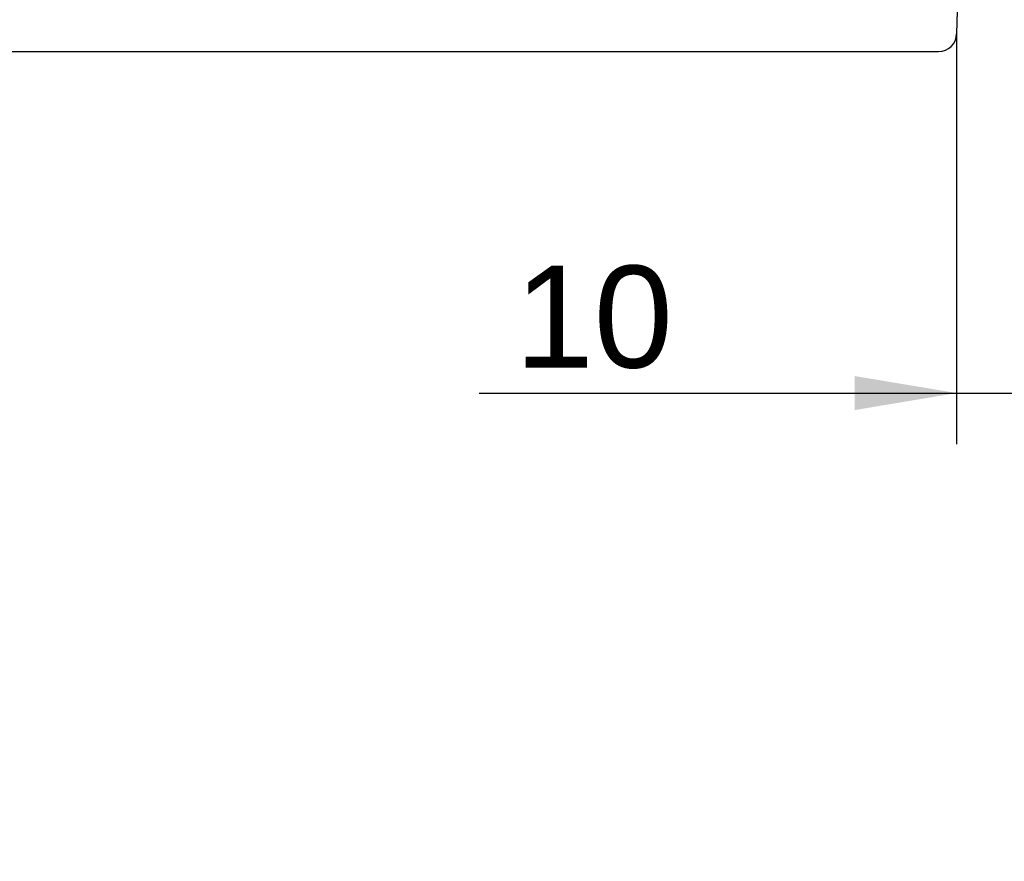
# Model space of a CAD drawing. Header units: millimetres. Extents: x 7 to 819, y 15 to 587.
# Tile 7 of 59: x 198 to 265, y 118 to 176. Entities that reach past the tile are written whole.
import ezdxf
from ezdxf.enums import TextEntityAlignment as Align

# ---------------------------------------------------------------- set-up
doc = ezdxf.new("R2010")
doc.units = ezdxf.units.MM
doc.layers.add('Default', color=7, linetype='Continuous')
doc.layers.add('RDLED_1-4_802MM_', color=7, linetype='Continuous')
doc.styles.add('SEACAD_Arial', font='arial.ttf')
doc.dimstyles.new('ISO', dxfattribs={"dimtxt": 7, "dimasz": 7, "dimexe": 3.5, "dimexo": 0, "dimgap": 1.75, "dimtad": 1, "dimlfac": 2, "dimtxsty": 'SEACAD_Arial', "dimblk1": '_SE_FILLED', "dimblk2": '_SE_FILLED', "dimsah": 1, "dimcen": 3.5, "dimadec": 0, "dimazin": 0, "dimtfac": 0.5, "dimtdec": 3, "dimtmove": 1, "dimatfit": 3, "dimfxl": 1, "dimtolj": 1, "dimarcsym": 0})

# ---------------------------------------------------------------- blocks, each defined once
blk = doc.blocks.new('SE')
at = {"layer": 'RDLED_1-4_802MM_', "color": 7, "linetype": 'Continuous'}
blk.add_line((93.691, 173.471), (260.706, 173.471), dxfattribs=at)
for centre, radius, start, end in [((467.422, 170.973), 205.5, 151.0406, 178.96134), ((260.706, 174.721), 1.25, 270.00007, 358.96134)]:
    blk.add_arc(centre, radius, start, end, dxfattribs=at)
blk = doc.blocks.new('DMBLK24')
at = {"layer": 'Default', "linetype": 'Continuous'}
for points in [[(254.955, 148.847), (261.955, 150.014), (254.955, 151.181)], [(273.957, 148.847), (273.957, 151.181), (266.957, 150.014)]]:
    blk.add_hatch(color=7, dxfattribs=at).paths.add_polyline_path(points)
at = {"layer": 'Default', "color": 7, "linetype": 'Continuous'}
for p, q in [((261.955, 174.699), (261.955, 146.514)), ((266.957, 174.747), (266.957, 146.514)), ((229.127, 150.014), (280.957, 150.014))]:
    blk.add_line(p, q, dxfattribs=at)
at = {"layer": 'Default', "color": 7, "linetype": 'Continuous', "style": 'SEACAD_Arial'}
blk.add_text('10', height=7, dxfattribs=at).set_placement((231.577, 158.764), align=Align.TOP_LEFT)
blk = doc.blocks.new('_SE_FILLED')
at = {"color": 0}
blk.add_line((0, 0), (-1, 0), dxfattribs=at)
blk.add_solid([(0, 0), (-1, -0.1665), (-1, 0.1665), (0, 0)], dxfattribs=at)
blk = doc.blocks.new('DMBLK28')
at = {"layer": 'Default', "linetype": 'Continuous'}
blk.add_hatch(color=7, dxfattribs=at).paths.add_polyline_path([(117.244, 57.831), (116.534, 60.054), (110.222, 56.811)])
at = {"layer": 'Default', "color": 7, "linetype": 'Continuous'}
blk.add_line((467.422, 170.973), (110.222, 56.811), dxfattribs=at)
blk.add_arc((467.422, 170.973), 375, 179.42547, 198.2588, dxfattribs=at)
at = {"layer": 'Default', "color": 7, "linetype": 'Continuous', "style": 'SEACAD_Arial'}
for s, p in [('(D=1500)', (196.098, 93.444)), ('750', (175.776, 86.949)), ('R', (165.107, 83.539))]:
    blk.add_text(s, height=7, rotation=17.72404, dxfattribs=at).set_placement(p, align=Align.TOP_LEFT)

msp = doc.modelspace()

# ---------------------------------------------------------------- block references
at = {"layer": 'Default'}
msp.add_blockref('SE', (0, 0), dxfattribs=at)

# ---------------------------------------------------------------- dimensions: what is measured, and where the dimension line sits
at = {"layer": 'Default', "color": 7, "linetype": 'Continuous'}
dim = msp.add_radius_dim(center=(467.4217, 170.9735), mpoint=(110.2215, 56.8112), text='\\A1;<> (D=1500)', dimstyle='ISO', override={"dimtmove": 0}, dxfattribs=at)
dim.commit()
dim.dimension.update_dxf_attribs({"geometry": 'DMBLK28', "text_midpoint": (202.7621, 86.3875), "dimtype": 164})
dim = msp.add_linear_dim(base=(266.9575, 150.0141), p1=(261.9554, 174.6986), p2=(266.9575, 174.7468), text='\\A1;<>', dimstyle='ISO', override={"dimtmove": 0, "dimtolj": 0}, dxfattribs=at)
dim.commit()
dim.dimension.update_dxf_attribs({"geometry": 'DMBLK24', "text_midpoint": (244.9838, 150.0141), "dimtype": 160})

doc.saveas('drawing.dxf')
